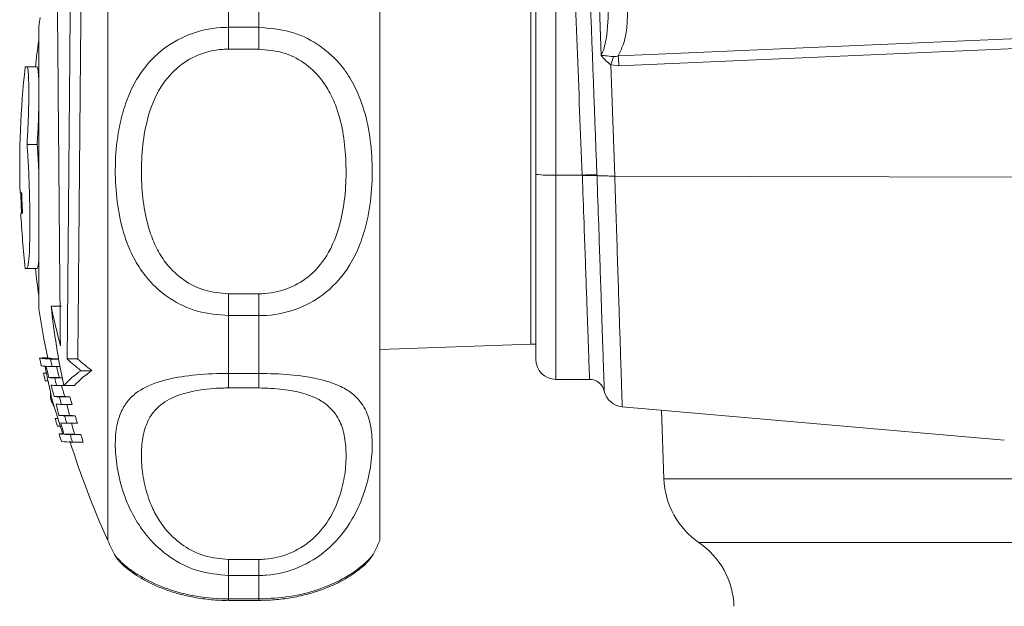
# Model space of a CAD drawing. Header units: millimetres. Extents: x 110 to 833, y 73 to 902.
# Tile 14 of 23: x 110 to 208, y 687 to 745. Entities that reach past the tile are written whole.
import ezdxf

# ---------------------------------------------------------------- set-up
doc = ezdxf.new("R2010")
doc.units = ezdxf.units.MM

msp = doc.modelspace()

# ---------------------------------------------------------------- linework, layer by layer
at = {"color": 7, "linetype": 'Continuous', "lineweight": 15}
for p, q in [((161.202, 729.547), (161.202, 797.41)), ((118.702, 729.887), (118.702, 767.21)), ((145.702, 729.887), (145.702, 767.21)), ((167.707, 741.349), (167.078, 759.367)), ((130.702, 749.912), (130.702, 744.142)), ((133.702, 744.142), (133.702, 749.912)), ((160.702, 747.71), (160.702, 712.71)), ((111.84, 744.21), (111.84, 716.21)), ((130.702, 744.142), (130.702, 741.975)), ((130.702, 744.142), (133.702, 744.142)), ((133.702, 744.142), (133.702, 741.975)), ((133.702, 741.975), (130.702, 741.975)), ((168.667, 740.43), (169.053, 729.384)), ((169.456, 740.328), (168.667, 740.43)), ((110.668, 740.21), (110.5, 740.21)), ((110.668, 740.21), (111.676, 740.21)), ((110.678, 732.518), (111.686, 732.518)), ((118.702, 693.21), (118.702, 729.887)), ((145.702, 693.21), (145.702, 729.887)), ((161.202, 711.21), (161.202, 729.547)), ((167.283, 729.499), (167.286, 729.437)), ((165.827, 729.477), (163.202, 729.477)), ((165.829, 729.431), (165.827, 729.477)), ((169.053, 729.384), (169.055, 729.384)), ((169.055, 729.384), (250.622, 729.135)), ((109.984, 727.71), (110.15, 727.71)), ((110.227, 725.71), (110.061, 725.71)), ((110.5, 720.21), (110.668, 720.21)), ((110.668, 720.21), (111.676, 720.21)), ((130.702, 717.701), (130.702, 715.533)), ((130.702, 717.701), (133.702, 717.701)), ((133.702, 717.701), (133.702, 715.533)), ((113.068, 716.461), (114.107, 716.461)), ((130.702, 715.533), (130.702, 709.805)), ((133.702, 715.533), (130.702, 715.533)), ((133.702, 709.805), (133.702, 715.533)), ((145.702, 712.186), (160.702, 712.71)), ((160.702, 712.71), (161.202, 712.71)), ((111.927, 711.302), (112.952, 711.302)), ((111.977, 711.315), (112.751, 711.315)), ((113.005, 711.223), (113.821, 711.223)), ((114.665, 711.231), (115.723, 711.231)), ((113.17, 710.473), (113.957, 710.473)), ((116.037, 710.07), (117.112, 710.07)), ((112.31, 709.815), (112.606, 709.815)), ((112.487, 709.065), (112.76, 709.065)), ((112.855, 709.382), (113.89, 709.382)), ((113.429, 709.348), (114.172, 709.348)), ((130.702, 709.805), (133.702, 709.805)), ((130.702, 709.805), (130.702, 708.358)), ((133.702, 709.805), (133.702, 708.358)), ((163.202, 709.21), (166.547, 709.21)), ((113.61, 708.598), (114.655, 708.598)), ((114.323, 708.609), (115.376, 708.609)), ((133.702, 708.358), (130.702, 708.358)), ((113.028, 707.198), (113.175, 707.198)), ((113.384, 707.503), (114.426, 707.503)), ((113.896, 707.474), (114.944, 707.474)), ((114.094, 706.724), (115.145, 706.724)), ((169.784, 706.484), (207.736, 703.164)), ((173.698, 706.142), (173.936, 699.337)), ((113.473, 705.315), (113.741, 705.315)), ((113.851, 705.63), (114.898, 705.63)), ((114.405, 705.599), (115.46, 705.599)), ((113.691, 704.565), (113.98, 704.565)), ((114.622, 704.849), (115.679, 704.849)), ((113.857, 703.802), (114.232, 703.802)), ((114.336, 703.76), (115.39, 703.76)), ((114.959, 703.724), (116.021, 703.724)), ((115.193, 702.974), (116.258, 702.974)), ((119.498, 691.651), (119.502, 691.645)), ((130.702, 691.343), (130.702, 689.752)), ((130.702, 691.343), (133.702, 691.343)), ((133.702, 691.343), (133.702, 689.752)), ((130.702, 689.752), (130.702, 687.421)), ((133.702, 689.752), (130.702, 689.752)), ((133.702, 687.421), (133.702, 689.752)), ((130.702, 687.421), (133.702, 687.421)), ((130.702, 687.273), (133.702, 687.273))]:
    msp.add_line(p, q, dxfattribs=at)
at = {"color": 8, "linetype": 'Continuous', "lineweight": 15}
for p, q in [((163.202, 786.735), (163.202, 729.477)), ((163.202, 729.477), (163.202, 709.21)), ((173.936, 699.337), (251.013, 699.337)), ((177.412, 693.015), (226.202, 693.015)), ((130.702, 687.421), (130.702, 687.274)), ((133.702, 687.421), (133.702, 687.273))]:
    msp.add_line(p, q, dxfattribs=at)
at = {"color": 7, "linetype": 'Continuous', "lineweight": 15, "flags": 128}
for points in [[(169.383, 741.304), (173.363, 741.477), (189.283, 742.17), (219.837, 743.5), (220.205, 743.516), (250.391, 744.83)], [(250.463, 743.854), (220.277, 742.54), (169.456, 740.328)], [(110.128, 725.71), (110.056, 727.524), (110.051, 727.71)], [(111.84, 716.21), (112.358, 713.246), (112.751, 711.315)]]:
    msp.add_lwpolyline(points, dxfattribs=at)
at = {"color": 7, "linetype": 'Continuous', "lineweight": 15}
for centre, radius, start, end in [((200.745, 730.21), 90, 170.45646, 171.05098), ((200.949, 730.21), 90, 171.93059, 173.62063), ((142.319, 749.074), 27.73, 341.83657, 343.58283), ((151.026, 739.45), 18.451, 2.7265, 5.76508), ((200.949, 730.21), 91, 173.69102, 181.57426), ((162.703, 743.856), 14.388, 264.01335, 271.98909), ((166.815, 712.395), 17.111, 88.43095, 93.30921), ((200.949, 730.21), 90.834, 181.57714, 182.83966), ((200.949, 730.21), 91, 182.83446, 186.30898), ((200.949, 730.21), 90, 186.37937, 188.06941), ((197.641, 725.946), 85.103, 186.39881, 191.75456), ((196.411, 734.024), 85.173, 191.89956, 194.60518), ((113.675, 727.85), 16.64, 263.97169, 267.69362), ((200.738, 730.157), 90.791, 191.98617, 192.47045), ((113.558, 695.95), 15.446, 93.04521, 95.87802), ((114.546, 726.331), 15.114, 263.94744, 267.24572), ((200.738, 730.078), 89.737, 192.12909, 192.61933), ((130.622, 728.698), 23.659, 227.58588, 231.93923), ((131.681, 728.917), 23.822, 227.93951, 232.29502), ((163.202, 711.21), 2, 180, 270), ((113.018, 718.318), 7.822, 263.18351, 265.97497), ((194.719, 726.275), 83.747, 190.84657, 193.20195), ((114.746, 742.415), 31.981, 266.07862, 267.17464), ((195.56, 731.675), 85.657, 194.3056, 195.08535), ((195.628, 731.677), 84.724, 194.46797, 195.25691), ((121.631, 701.773), 10.007, 123.99083, 136.91544), ((122.701, 701.671), 10.089, 123.64281, 136.55598), ((113.197, 702.057), 7.808, 94.38097, 96.52411), ((200.738, 730.266), 90.763, 193.02233, 193.50875), ((115.074, 742.624), 33.316, 266.1809, 267.17047), ((200.739, 730.078), 89.737, 193.35646, 193.84913), ((115.768, 737.481), 28.162, 266.1773, 266.74564), ((166.547, 707.71), 1.5, 12.63798, 90.04061), ((115.301, 742.792), 34.235, 266.24742, 267.16879), ((195.65, 731.7), 85.751, 195.60649, 196.39027), ((195.72, 731.702), 84.819, 195.78423, 196.57735), ((169.962, 708.476), 2, 192.64824, 264.81209), ((126.419, 707.992), 13.415, 180.21676, 183.39314), ((128.09, 714.367), 16.682, 205.45425, 208.09037), ((195.747, 731.111), 85.968, 196.18491, 198.5473), ((115.657, 743.088), 35.658, 266.3448, 267.16783), ((200.739, 730.078), 89.737, 194.59011, 195.08547), ((116.726, 743.935), 36.505, 266.38832, 267.202), ((200.739, 730.078), 88.723, 194.76064, 195.26207), ((115.86, 742.496), 35.816, 266.35305, 267.17431), ((194.844, 725.636), 83.428, 193.08223, 193.87484), ((194.922, 725.638), 82.487, 193.23535, 194.03754), ((114.341, 697.646), 7.718, 94.52082, 96.4587), ((200.739, 730.267), 90.763, 195.95658, 196.4496), ((116.111, 740.403), 34.847, 266.28115, 267.1946), ((200.739, 730.078), 89.737, 195.83071, 196.32905), ((117.185, 741.241), 35.684, 266.32591, 267.22885), ((200.739, 730.078), 88.723, 196.01649, 196.52101), ((116.287, 739.021), 34.213, 266.23227, 267.2091), ((194.94, 725.66), 83.526, 194.40445, 195.20076), ((195.019, 725.663), 82.587, 194.57357, 195.37959), ((114.804, 711.884), 8.137, 263.31838, 266.0559), ((200.739, 730.157), 90.791, 196.87471, 197.36995), ((116.566, 736.967), 33.282, 266.15748, 267.23237), ((200.739, 730.078), 89.737, 197.07897, 197.58059), ((117.646, 737.777), 34.092, 266.20426, 267.26662), ((200.739, 730.078), 88.723, 197.28029, 197.7882), ((115.878, 720.432), 17.472, 264.11806, 267.75186), ((200.745, 730.21), 90, 197.55418, 204.27465), ((181.931, 699.617), 8, 182, 235.60821), ((130.702, 698.21), 13, 202.61986, 210.34911), ((133.702, 698.21), 13, 329.74423, 337.38014), ((172.893, 686.414), 8, 2, 55.60821)]:
    msp.add_arc(centre, radius, start, end, dxfattribs=at)
msp.add_ellipse((168.323, 755.443), major_axis=(-3.817, 109.356), ratio=0.031986, start_param=1.572014, end_param=1.809411, dxfattribs=at)
at = {"color": 8, "linetype": 'Continuous', "lineweight": 15}
msp.add_ellipse((168.323, 755.39), major_axis=(-3.815, 109.256), ratio=0.018294, start_param=1.613285, end_param=1.809411, dxfattribs=at)
at = {"color": 7, "linetype": 'Continuous', "lineweight": 15}
for points, knots in [([(114.665, 711.231), (114.677, 712.557), (114.7, 715.209), (114.74, 719.777), (114.782, 724.629), (114.826, 729.667), (114.871, 734.74), (114.914, 739.711), (114.955, 744.418), (114.99, 748.429), (115.009, 750.651), (115.017, 751.606)], [0, 0, 0, 0, 0.114229, 0.228457, 0.342689, 0.45692, 0.571154, 0.685387, 0.799621, 0.913855, 1, 1, 1, 1]), ([(116.08, 751.606), (116.068, 750.324), (116.046, 747.761), (116.006, 743.289), (115.964, 738.503), (115.92, 733.496), (115.875, 728.419), (115.831, 723.409), (115.788, 718.627), (115.752, 714.52), (115.732, 712.22), (115.723, 711.231)], [0, 0, 0, 0, 0.114228, 0.228456, 0.342687, 0.456918, 0.571151, 0.685384, 0.799619, 0.913853, 1, 1, 1, 1]), ([(113.678, 748.759), (113.688, 747.643), (113.707, 745.412), (113.74, 741.472), (113.777, 737.224), (113.815, 732.75), (113.855, 728.183), (113.894, 723.649), (113.932, 719.291), (113.964, 715.551), (113.983, 713.44), (113.99, 712.547)], [0, 0, 0, 0, 0.11449, 0.22898, 0.343474, 0.457968, 0.572464, 0.68696, 0.801457, 0.915955, 1, 1, 1, 1]), ([(167.707, 741.349), (167.752, 741.454), (168.032, 742.106), (168.399, 743.921), (168.407, 745.645), (168.413, 746.774)], [0, 0, 0, 0, 0.062094, 0.385951, 1, 1, 1, 1]), ([(170.31, 745.729), (170.303, 745.174), (170.291, 744.054), (169.983, 742.554), (169.558, 741.669), (169.383, 741.304)], [0, 0, 0, 0, 0.365398, 0.73828, 1, 1, 1, 1]), ([(130.702, 715.533), (129.655, 715.62), (127.585, 715.792), (124.825, 717.114), (122.829, 718.861), (121.479, 720.788), (120.452, 722.967), (119.735, 725.65), (119.398, 728.823), (119.463, 732.079), (119.927, 734.951), (120.695, 737.324), (121.862, 739.651), (123.785, 741.876), (126.681, 743.554), (129.085, 744.107), (130.445, 744.136), (130.702, 744.142)], [0, 0, 0, 0, 0.0747116, 0.14766, 0.2195695, 0.2716663, 0.3238167, 0.398901, 0.4740601, 0.5525197, 0.6309429, 0.6839288, 0.7368693, 0.826067, 0.9025162, 0.9815703, 1, 1, 1, 1]), ([(133.702, 744.142), (134.749, 744.056), (136.819, 743.886), (139.579, 742.576), (141.575, 740.843), (142.925, 738.93), (143.952, 736.764), (144.669, 734.092), (145.006, 730.925), (144.941, 727.668), (144.478, 724.788), (143.709, 722.404), (142.543, 720.062), (140.619, 717.82), (137.723, 716.127), (135.32, 715.569), (133.959, 715.539), (133.702, 715.533)], [0, 0, 0, 0, 0.074712, 0.14766, 0.21957, 0.271666, 0.323817, 0.398901, 0.47406, 0.55252, 0.630943, 0.683929, 0.736869, 0.826067, 0.902516, 0.98157, 1, 1, 1, 1]), ([(130.702, 741.975), (130.504, 741.971), (129.458, 741.947), (127.604, 741.499), (125.359, 740.114), (123.509, 737.778), (122.488, 734.83), (122.052, 731.759), (122.01, 728.957), (122.255, 726.226), (122.8, 723.922), (123.594, 722.053), (124.627, 720.441), (126.169, 718.989), (128.302, 717.91), (129.896, 717.771), (130.702, 717.701)], [0, 0, 0, 0, 0.017505, 0.092617, 0.165614, 0.252546, 0.360089, 0.44392, 0.527841, 0.607176, 0.686353, 0.738345, 0.790251, 0.85956, 0.92903, 1, 1, 1, 1]), ([(133.702, 717.701), (133.9, 717.706), (134.947, 717.73), (136.801, 718.182), (139.045, 719.576), (140.895, 721.925), (141.916, 724.885), (142.353, 727.962), (142.394, 730.765), (142.149, 733.493), (141.604, 735.79), (140.81, 737.651), (139.777, 739.254), (138.235, 740.697), (136.102, 741.769), (134.508, 741.906), (133.702, 741.975)], [0, 0, 0, 0, 0.017505, 0.092617, 0.165614, 0.252546, 0.360089, 0.44392, 0.527841, 0.607176, 0.686353, 0.738345, 0.790251, 0.85956, 0.92903, 1, 1, 1, 1]), ([(167.707, 741.349), (167.713, 741.349), (167.835, 741.348), (168.211, 741.32), (168.632, 741.271), (168.918, 741.237)], [0, 0, 0, 0, 0.015719, 0.32827, 1, 1, 1, 1]), ([(168.667, 740.43), (168.498, 740.557), (168.236, 740.754), (167.971, 741.026), (167.821, 741.2), (167.747, 741.296), (167.71, 741.346), (167.707, 741.349)], [0, 0, 0, 0, 0.464757, 0.721796, 0.856328, 0.991228, 1, 1, 1, 1]), ([(168.918, 741.237), (169.041, 741.24), (169.201, 741.243), (169.349, 741.292), (169.383, 741.304)], [0, 0, 0, 0, 0.768741, 1, 1, 1, 1]), ([(110.678, 732.518), (110.715, 733.183), (110.789, 734.513), (110.849, 736.527), (110.861, 738.266), (110.82, 739.544), (110.747, 740.139), (110.688, 740.192), (110.668, 740.21)], [0, 0, 0, 0, 0.181568, 0.363168, 0.544434, 0.725457, 0.906568, 1, 1, 1, 1]), ([(111.676, 740.21), (111.715, 740.154), (111.79, 740.048), (111.824, 739.341), (111.84, 739.01)], [0, 0, 0, 0, 0.53091, 1, 1, 1, 1]), ([(111.84, 736.223), (111.837, 735.997), (111.823, 735.16), (111.764, 733.837), (111.706, 732.853), (111.686, 732.518)], [0, 0, 0, 0, 0.195886, 0.72644, 1, 1, 1, 1]), ([(110.668, 720.21), (110.717, 720.293), (110.815, 720.458), (110.916, 721.752), (110.968, 723.656), (110.961, 726.033), (110.898, 728.582), (110.798, 730.842), (110.713, 732.021), (110.678, 732.518)], [0, 0, 0, 0, 0.148946, 0.297913, 0.446642, 0.595103, 0.743472, 0.891966, 1, 1, 1, 1]), ([(111.686, 732.518), (111.738, 731.835), (111.798, 731.046), (111.835, 730.084), (111.84, 729.954)], [0, 0, 0, 0, 0.864671, 1, 1, 1, 1]), ([(165.829, 729.431), (165.945, 729.436), (166.211, 729.445), (166.633, 729.454), (166.967, 729.454), (167.187, 729.447), (167.252, 729.441), (167.286, 729.437)], [0, 0, 0, 0, 0.175227, 0.400168, 0.674564, 0.831052, 1, 1, 1, 1]), ([(167.285, 729.437), (167.312, 729.434), (167.405, 729.423), (167.724, 729.406), (168.316, 729.389), (168.803, 729.386), (169.053, 729.384)], [0, 0, 0, 0, 0.114259, 0.404737, 0.695205, 1, 1, 1, 1]), ([(167.286, 729.437), (167.342, 727.768), (167.44, 724.873), (167.573, 720.941), (167.683, 717.684), (167.783, 714.754), (167.865, 712.335), (167.93, 710.428), (167.976, 709.053), (168.003, 708.272), (168.014, 707.939), (168.011, 708.038), (168.011, 708.038)], [0, 0, 0, 0, 0.147342, 0.255672, 0.367148, 0.475524, 0.587055, 0.688965, 0.793485, 0.895429, 0.999988, 1, 1, 1, 1]), ([(111.84, 720.955), (111.822, 720.756), (111.777, 720.276), (111.713, 720.234), (111.676, 720.21)], [0, 0, 0, 0, 0.415804, 1, 1, 1, 1]), ([(130.702, 689.752), (129.655, 689.848), (127.585, 690.037), (124.825, 691.466), (122.829, 693.279), (121.479, 695.18), (120.452, 697.227), (119.735, 699.562), (119.398, 702.052), (119.463, 704.269), (119.927, 705.955), (120.695, 707.16), (121.862, 708.219), (123.785, 709.076), (126.681, 709.629), (129.085, 709.794), (130.445, 709.803), (130.702, 709.805)], [0, 0, 0, 0, 0.0747116, 0.14766, 0.2195695, 0.2716663, 0.3238167, 0.398901, 0.4740601, 0.5525197, 0.6309429, 0.6839288, 0.7368693, 0.826067, 0.9025162, 0.9815703, 1, 1, 1, 1]), ([(133.702, 709.805), (134.749, 709.78), (136.819, 709.729), (139.579, 709.314), (141.575, 708.687), (142.925, 707.896), (143.952, 706.898), (144.669, 705.479), (145.006, 703.526), (144.941, 701.178), (144.478, 698.832), (143.709, 696.703), (142.543, 694.489), (140.619, 692.214), (137.723, 690.404), (135.32, 689.791), (133.959, 689.758), (133.702, 689.752)], [0, 0, 0, 0, 0.074712, 0.14766, 0.21957, 0.271666, 0.323817, 0.398901, 0.47406, 0.55252, 0.630943, 0.683929, 0.736869, 0.826067, 0.902516, 0.98157, 1, 1, 1, 1]), ([(130.702, 708.358), (130.504, 708.356), (129.458, 708.347), (127.604, 708.174), (125.359, 707.6), (123.509, 706.511), (122.488, 704.912), (122.052, 702.998), (122.01, 701.068), (122.255, 699.001), (122.8, 697.117), (123.594, 695.487), (124.627, 694.019), (126.169, 692.631), (128.302, 691.555), (129.896, 691.414), (130.702, 691.343)], [0, 0, 0, 0, 0.017505, 0.092617, 0.165614, 0.252546, 0.360089, 0.44392, 0.527841, 0.607176, 0.686353, 0.738345, 0.790251, 0.85956, 0.92903, 1, 1, 1, 1]), ([(133.702, 691.343), (133.9, 691.348), (134.947, 691.372), (136.801, 691.83), (139.045, 693.204), (140.895, 695.399), (141.916, 697.941), (142.353, 700.336), (142.394, 702.336), (142.149, 704.095), (141.604, 705.435), (140.81, 706.42), (139.777, 707.206), (138.235, 707.847), (136.102, 708.279), (134.508, 708.331), (133.702, 708.358)], [0, 0, 0, 0, 0.017505, 0.092617, 0.165614, 0.252546, 0.360089, 0.44392, 0.527841, 0.607176, 0.686353, 0.738345, 0.790251, 0.85956, 0.92903, 1, 1, 1, 1]), ([(119.489, 691.637), (119.499, 691.618), (119.561, 691.505), (119.673, 691.364), (119.819, 691.18), (119.979, 691.014), (120.215, 690.784), (120.552, 690.493), (121.162, 690.019), (121.953, 689.501), (122.949, 688.96), (124.122, 688.445), (125.44, 687.998), (126.915, 687.626), (128.531, 687.379), (129.832, 687.262), (130.556, 687.284), (130.703, 687.288)], [0, 0, 0, 0, 0.003964, 0.022867, 0.044854, 0.08257, 0.144719, 0.250515, 0.344399, 0.441724, 0.536002, 0.626097, 0.713671, 0.797202, 0.887525, 0.977278, 1, 1, 1, 1]), ([(133.704, 687.279), (134.221, 687.289), (135.301, 687.31), (136.892, 687.519), (138.423, 687.845), (139.82, 688.273), (141.056, 688.771), (142.111, 689.303), (142.998, 689.85), (143.661, 690.334), (144.214, 690.797), (144.518, 691.113), (144.656, 691.271), (144.795, 691.446), (144.884, 691.586), (144.929, 691.658)], [0, 0, 0, 0, 0.078896, 0.164454, 0.250076, 0.336261, 0.424396, 0.515063, 0.608916, 0.708398, 0.810549, 0.939506, 0.971493, 0.985303, 1, 1, 1, 1])]:
    msp.add_open_spline(points, degree=3, knots=knots, dxfattribs=at)
at = {"color": 8, "linetype": 'Continuous', "lineweight": 15}
for points, knots in [([(166.547, 709.21), (166.545, 709.261), (166.542, 709.365), (166.513, 710.174), (166.467, 711.453), (166.403, 713.241), (166.322, 715.532), (166.224, 718.28), (166.114, 721.373), (165.983, 725.09), (165.885, 727.85), (165.829, 729.432)], [0, 0, 0, 0, 0.103129, 0.206257, 0.309387, 0.412516, 0.522454, 0.632393, 0.742389, 0.852386, 1, 1, 1, 1]), ([(169.055, 729.384), (169.098, 728.048), (169.183, 725.402), (169.306, 721.551), (169.421, 717.966), (169.525, 714.696), (169.615, 711.891), (169.689, 709.587), (169.744, 707.867), (169.777, 706.834), (169.791, 706.399), (169.787, 706.506), (169.787, 706.517)], [0, 0, 0, 0, 0.110376, 0.218511, 0.329782, 0.437908, 0.549172, 0.65725, 0.768465, 0.87649, 0.987649, 1, 1, 1, 1]), ([(119.502, 691.645), (119.503, 691.638), (119.507, 691.619), (119.928, 691.163), (120.688, 690.505), (121.858, 689.67), (123.784, 688.656), (126.681, 687.76), (129.085, 687.441), (130.445, 687.424), (130.702, 687.421)], [0, 0, 0, 0, 0.077529, 0.24176, 0.349305, 0.459394, 0.642652, 0.799718, 0.962136, 1, 1, 1, 1]), ([(133.702, 687.421), (134.749, 687.471), (136.819, 687.57), (139.579, 688.292), (141.567, 689.136), (142.921, 689.929), (143.945, 690.681), (144.645, 691.334), (144.971, 691.706), (144.929, 691.672), (144.921, 691.666)], [0, 0, 0, 0, 0.151823, 0.300062, 0.446191, 0.55056, 0.658047, 0.807743, 0.963378, 1, 1, 1, 1])]:
    msp.add_open_spline(points, degree=3, knots=knots, dxfattribs=at)

doc.saveas('drawing.dxf')
